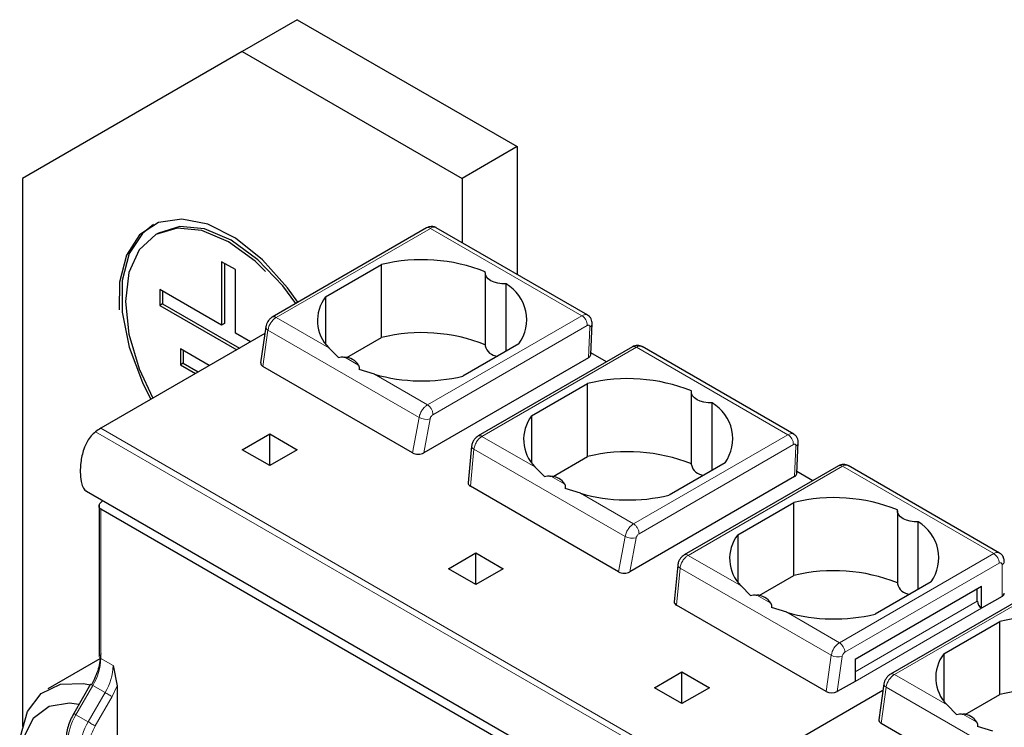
# Model space of a CAD drawing. Header units: millimetres. Extents: x 5 to 418, y 2 to 292.
# Tile 20 of 30: x 248 to 268, y 145 to 160. Entities that reach past the tile are written whole.
import ezdxf

# ---------------------------------------------------------------- set-up
doc = ezdxf.new("R2010")
doc.units = ezdxf.units.MM

msp = doc.modelspace()

# ---------------------------------------------------------------- linework, layer by layer
at = {"color": 7, "linetype": 'Continuous', "lineweight": 25}
for p, q in [((253.667, 159.72), (252.535, 159.067)), ((253.667, 159.72), (258.192, 157.108)), ((252.535, 159.067), (248.01, 156.454)), ((252.535, 159.067), (257.061, 156.454)), ((258.192, 157.108), (257.061, 156.454)), ((258.192, 157.108), (258.192, 154.478)), ((248.01, 156.454), (248.01, 145.173)), ((257.061, 156.454), (257.061, 155.132)), ((250.809, 155.329), (250.753, 155.296)), ((256.33, 155.434), (253.152, 153.599)), ((259.647, 153.639), (256.53, 155.438)), ((252.111, 154.739), (252.111, 153.433)), ((252.394, 154.576), (252.111, 154.739)), ((252.168, 154.707), (252.168, 153.465)), ((254.25, 154.015), (255.403, 154.681)), ((255.403, 153.179), (255.403, 154.681)), ((252.394, 153.27), (252.394, 154.576)), ((257.538, 154.512), (257.538, 153.009)), ((257.967, 152.896), (257.967, 154.281)), ((252.111, 153.433), (250.838, 154.168)), ((250.838, 154.168), (250.838, 153.841)), ((250.895, 154.135), (250.895, 153.874)), ((250.895, 153.874), (250.838, 153.841)), ((250.895, 153.874), (252.478, 152.96)), ((254.25, 154.015), (254.25, 153.049)), ((250.838, 153.841), (252.421, 152.927)), ((252.168, 153.465), (252.111, 153.433)), ((259.71, 152.827), (259.739, 153.465)), ((252.998, 153.26), (249.622, 151.311)), ((252.704, 153.09), (252.394, 153.27)), ((253.018, 153.396), (252.914, 152.657)), ((254.69, 152.767), (255.403, 153.179)), ((258.232, 153.049), (257.078, 152.382)), ((251.856, 152.6), (251.263, 152.943)), ((251.263, 152.943), (251.263, 152.616)), ((251.319, 152.91), (251.319, 152.649)), ((254.514, 152.77), (254.317, 152.964)), ((260.57, 152.988), (257.39, 151.152)), ((260.036, 152.68), (259.712, 152.867)), ((263.89, 151.189), (260.768, 152.992)), ((251.319, 152.649), (251.263, 152.616)), ((251.319, 152.649), (251.629, 152.47)), ((259.663, 152.764), (256.272, 150.807)), ((251.263, 152.616), (251.573, 152.437)), ((256.041, 150.806), (252.96, 152.585)), ((255.257, 152.422), (254.942, 152.523)), ((258.492, 151.566), (259.646, 152.232)), ((259.646, 150.73), (259.646, 152.232)), ((261.78, 152.062), (261.78, 150.56)), ((262.21, 150.446), (262.21, 151.832)), ((258.492, 151.566), (258.492, 150.599)), ((252.535, 150.87), (253.101, 151.197)), ((253.101, 151.197), (253.667, 150.87)), ((253.101, 150.544), (253.101, 151.197)), ((263.952, 150.378), (263.982, 151.015)), ((253.101, 150.544), (252.535, 150.87)), ((253.667, 150.87), (253.101, 150.544)), ((257.258, 150.941), (257.185, 150.189)), ((258.933, 150.318), (259.646, 150.73)), ((258.757, 150.321), (258.56, 150.515)), ((262.474, 150.599), (261.321, 149.933)), ((264.813, 150.539), (261.633, 148.703)), ((264.279, 150.23), (263.954, 150.418)), ((268.127, 148.743), (265.01, 150.543)), ((263.906, 150.315), (260.514, 148.357)), ((249.33, 150.017), (262.058, 142.67)), ((260.284, 148.356), (257.232, 150.118)), ((259.5, 149.972), (259.185, 150.074)), ((249.622, 149.781), (249.665, 149.824)), ((249.587, 149.734), (249.587, 146.624)), ((262.18, 142.398), (249.622, 149.648)), ((262.735, 149.117), (263.889, 149.783)), ((263.889, 148.28), (263.889, 149.783)), ((266.023, 149.613), (266.023, 148.111)), ((266.452, 147.997), (266.452, 149.383)), ((262.735, 149.117), (262.735, 148.15)), ((256.778, 148.421), (257.344, 148.748)), ((257.344, 148.748), (257.909, 148.421)), ((257.344, 148.094), (257.344, 148.748)), ((257.344, 148.094), (256.778, 148.421)), ((257.909, 148.421), (257.344, 148.094)), ((261.5, 148.492), (261.428, 147.74)), ((263.175, 147.869), (263.889, 148.28)), ((263, 147.872), (262.803, 148.066)), ((265.15, 146.56), (267.752, 148.062)), ((266.717, 148.15), (265.563, 147.484)), ((269.058, 148.086), (265.88, 146.251)), ((267.667, 147.752), (267.667, 148.013)), ((267.752, 147.605), (267.752, 148.062)), ((268.177, 147.85), (267.752, 147.605)), ((264.556, 145.89), (261.474, 147.669)), ((263.743, 147.523), (263.428, 147.625)), ((266.977, 146.668), (268.131, 147.334)), ((268.131, 145.831), (268.131, 147.334)), ((249.605, 146.564), (248.533, 145.945)), ((265.15, 146.56), (265.15, 146.102)), ((266.977, 146.668), (266.977, 145.701)), ((249.877, 146.429), (249.962, 146.009)), ((261.021, 145.972), (261.586, 146.298)), ((261.586, 146.298), (262.152, 145.972)), ((261.586, 145.645), (261.586, 146.298)), ((249.412, 146.043), (249.065, 145.441)), ((249.962, 146.009), (249.962, 138.58)), ((261.586, 145.645), (261.021, 145.972)), ((262.152, 145.972), (261.586, 145.645)), ((265.15, 146.102), (264.784, 145.891)), ((265.745, 146.049), (265.642, 145.309)), ((265.726, 145.913), (262.35, 143.963)), ((267.418, 145.419), (268.131, 145.831)), ((267.242, 145.423), (267.045, 145.617)), ((249.065, 145.441), (249.065, 145.441)), ((268.769, 143.458), (265.688, 145.237)), ((267.985, 145.074), (267.67, 145.175))]:
    msp.add_line(p, q, dxfattribs=at)
at = {"color": 7, "linetype": 'Continuous', "lineweight": 18}
for p, q in [((256.41, 155.426), (253.232, 153.591)), ((256.41, 155.426), (259.526, 153.627)), ((254.317, 152.964), (253.232, 153.591)), ((259.526, 153.627), (256.347, 151.792)), ((252.96, 152.585), (253.065, 153.333)), ((256.178, 151.535), (253.065, 153.333)), ((259.639, 153.425), (256.46, 151.59)), ((259.663, 152.764), (259.692, 153.394)), ((257.47, 151.144), (260.649, 152.979)), ((260.649, 152.979), (263.768, 151.178)), ((254.931, 152.61), (254.644, 152.776)), ((256.347, 151.792), (255.257, 152.422)), ((256.041, 150.806), (256.178, 151.535)), ((256.272, 150.807), (256.402, 151.505)), ((262.242, 143.893), (249.514, 151.24)), ((249.622, 151.311), (262.35, 143.963)), ((258.56, 150.515), (257.47, 151.144)), ((263.768, 151.178), (260.59, 149.343)), ((257.232, 150.118), (257.306, 150.884)), ((260.42, 149.086), (257.306, 150.884)), ((263.881, 150.976), (260.703, 149.141)), ((263.906, 150.315), (263.935, 150.945)), ((261.713, 148.695), (264.891, 150.53)), ((264.891, 150.53), (268.007, 148.731)), ((259.173, 150.161), (258.887, 150.327)), ((260.59, 149.343), (259.5, 149.972)), ((249.622, 146.575), (249.622, 149.648)), ((260.284, 148.356), (260.42, 149.086)), ((260.514, 148.357), (260.645, 149.056)), ((262.803, 148.066), (261.713, 148.695)), ((264.828, 146.896), (268.007, 148.731)), ((261.474, 147.669), (261.548, 148.435)), ((264.661, 146.638), (261.548, 148.435)), ((264.941, 146.7), (268.12, 148.535)), ((268.177, 148.503), (268.177, 147.85)), ((269.138, 148.078), (265.96, 146.243)), ((263.416, 147.712), (263.129, 147.877)), ((265.15, 146.298), (267.667, 147.752)), ((267.752, 147.605), (265.15, 146.102)), ((264.828, 146.896), (263.743, 147.523)), ((249.622, 146.575), (249.877, 146.429)), ((264.556, 145.89), (264.661, 146.638)), ((264.784, 145.891), (264.886, 146.614)), ((265.15, 146.56), (265.15, 146.56)), ((267.045, 145.617), (265.96, 146.243)), ((249.109, 145.416), (249.456, 146.018)), ((249.711, 145.871), (249.456, 146.018)), ((249.856, 145.787), (249.962, 146.009)), ((265.688, 145.237), (265.793, 145.985)), ((268.905, 144.188), (265.793, 145.985)), ((249.364, 145.269), (249.711, 145.871)), ((249.508, 145.186), (249.856, 145.787)), ((249.364, 145.269), (249.109, 145.416)), ((267.659, 145.262), (267.372, 145.428))]:
    msp.add_line(p, q, dxfattribs=at)
at = {"color": 7, "linetype": 'Continuous', "lineweight": 25, "flags": 128}
for points in [[(253.679, 153.903), (253.465, 154.204), (252.952, 154.779), (252.395, 155.224), (251.829, 155.509), (251.289, 155.618), (250.81, 155.544), (250.422, 155.291), (250.149, 154.874), (250.008, 154.321), (250, 153.749)], [(250.709, 155.502), (250.479, 155.323), (250.205, 154.907), (250.064, 154.354), (250.064, 153.699), (250.205, 152.983), (250.479, 152.252), (250.653, 151.906)], [(253.017, 154.541), (252.802, 154.747), (252.253, 155.148), (251.703, 155.381), (251.192, 155.432), (250.753, 155.296), (250.415, 154.983), (250.203, 154.515), (250.131, 153.923), (250.203, 153.247), (250.415, 152.534), (250.696, 151.931)], [(253.635, 153.878), (253.37, 154.24), (252.858, 154.78), (252.309, 155.18), (251.76, 155.414), (251.248, 155.464), (250.809, 155.329)], [(257.967, 154.281), (257.881, 154.283), (257.798, 154.295), (257.722, 154.317), (257.655, 154.348), (257.601, 154.387), (257.563, 154.431), (257.542, 154.479), (257.539, 154.529)], [(262.21, 151.832), (262.124, 151.834), (262.041, 151.846), (261.964, 151.868), (261.897, 151.899), (261.844, 151.938), (261.805, 151.982), (261.784, 152.03), (261.781, 152.079)], [(266.452, 149.383), (266.367, 149.385), (266.284, 149.397), (266.207, 149.419), (266.14, 149.45), (266.086, 149.488), (266.048, 149.533), (266.027, 149.581), (266.024, 149.63)], [(247.953, 144.663), (247.972, 144.964), (248.117, 145.479), (248.397, 145.85), (248.791, 146.047), (249.27, 146.057), (249.404, 146.029)], [(249.172, 145.627), (248.978, 145.652), (248.559, 145.583), (248.232, 145.336), (248.024, 144.931), (247.953, 144.402), (248.024, 143.79), (248.232, 143.146), (248.559, 142.522), (248.908, 142.048)]]:
    msp.add_lwpolyline(points, dxfattribs=at)
at = {"color": 7, "linetype": 'Continuous', "lineweight": 18, "flags": 128}
for points in [[(253.065, 153.333), (253.045, 153.346), (253.03, 153.361), (253.021, 153.376), (253.017, 153.391), (253.018, 153.397)], [(257.306, 150.884), (257.285, 150.897), (257.27, 150.91), (257.261, 150.924), (257.258, 150.938), (257.258, 150.941)], [(261.548, 148.435), (261.528, 148.447), (261.513, 148.461), (261.503, 148.475), (261.5, 148.489), (261.5, 148.492)], [(249.456, 146.018), (249.441, 146.027), (249.429, 146.034), (249.419, 146.039), (249.414, 146.042), (249.412, 146.043)], [(265.793, 145.985), (265.773, 145.998), (265.758, 146.013), (265.748, 146.028), (265.745, 146.043), (265.745, 146.049)], [(249.856, 145.787), (249.842, 145.795), (249.826, 145.804), (249.808, 145.815), (249.789, 145.826), (249.768, 145.838), (249.748, 145.85), (249.729, 145.861), (249.711, 145.871)], [(249.109, 145.416), (249.094, 145.425), (249.081, 145.432), (249.072, 145.437), (249.067, 145.441), (249.065, 145.441)], [(249.508, 145.186), (249.495, 145.193), (249.479, 145.203), (249.461, 145.213), (249.441, 145.224), (249.421, 145.236), (249.401, 145.248), (249.381, 145.259), (249.364, 145.269)]]:
    msp.add_lwpolyline(points, dxfattribs=at)
at = {"color": 7, "linetype": 'Continuous', "lineweight": 18}
for centre, radius, start, end in [((256.363, 155.361), 0.0805, 54.3824, 114.3071), ((256.481, 155.328), 0.121, 65.6929, 125.6175), ((253.436, 153.276), 0.375, 122.9068, 171.3096), ((253.185, 153.526), 0.0805, 54.3834, 114.2954), ((259.395, 153.422), 0.244, 0.708, 57.5595), ((256.324, 151.771), 0.277, 238.1546, 286.402), ((257.423, 151.079), 0.08, 54.195, 114.5367), ((263.638, 150.973), 0.244, 0.708, 57.5595), ((260.566, 149.322), 0.277, 238.1546, 286.402), ((261.666, 148.63), 0.08, 54.195, 114.5367), ((268.077, 148.633), 0.121, 65.7964, 125.6086), ((267.874, 148.524), 0.246, 2.6055, 57.3945), ((268.142, 148.508), 0.0349, 350.786, 129.2033), ((268.143, 148.576), 0.0805, 294.3747, 354.3052), ((265.032, 146.581), 0.375, 122.9068, 171.3095), ((264.696, 146.689), 0.246, 2.6055, 57.3945), ((248.469, 146.615), 1.154, 328.8563, 358.0435), ((249.647, 146.63), 0.0604, 185.6948, 245.6253), ((264.802, 146.897), 0.294, 241.437, 286.5239), ((248.723, 146.468), 1.154, 328.8563, 358.0435), ((266.164, 145.928), 0.375, 122.9068, 171.3096), ((265.913, 146.178), 0.0805, 54.3834, 114.2954), ((250.097, 144.819), 1.154, 148.8563, 178.0435), ((250.351, 144.672), 1.154, 148.8563, 178.0435)]:
    msp.add_arc(centre, radius, start, end, dxfattribs=at)
at = {"color": 7, "linetype": 'Continuous', "lineweight": 25}
for centre, radius, start, end in [((256.233, 151.285), 3.496, 68.0778, 103.7361), ((257.538, 153.544), 0.853, 324.4624, 59.775), ((254.882, 153.528), 0.798, 142.4074, 224.9887), ((256.233, 149.783), 3.496, 68.0778, 103.7361), ((257.806, 153.069), 0.275, 192.5336, 266.9131), ((254.625, 152.411), 0.365, 33.0077, 86.9977), ((256.243, 155.886), 3.601, 254.1203, 283.4118), ((260.476, 148.836), 3.496, 68.0778, 103.7361), ((261.78, 151.095), 0.853, 324.4624, 59.775), ((259.125, 151.079), 0.798, 142.4074, 224.9887), ((250.206, 150.303), 1.165, 120.1018, 126.4593), ((260.476, 147.333), 3.496, 68.0778, 103.7361), ((262.049, 150.62), 0.275, 192.5336, 266.9131), ((258.867, 149.962), 0.365, 33.0077, 86.9977), ((260.485, 153.436), 3.601, 254.1203, 283.4118), ((264.719, 146.387), 3.496, 68.0778, 103.7361), ((266.023, 148.646), 0.853, 324.4624, 59.775), ((263.367, 148.63), 0.798, 142.4074, 224.9887), ((264.719, 144.884), 3.496, 68.0778, 103.7361), ((266.291, 148.17), 0.275, 192.5336, 266.9131), ((263.11, 147.513), 0.365, 33.0077, 86.9977), ((268.143, 147.923), 0.0805, 294.3747, 354.3052), ((267.852, 147.76), 0.184, 182.6055, 237.3945), ((264.728, 150.987), 3.601, 254.1203, 283.4118), ((268.961, 143.937), 3.496, 68.0778, 103.7361), ((267.61, 146.181), 0.798, 142.4074, 224.9887), ((268.961, 142.435), 3.496, 68.0778, 103.7361), ((267.353, 145.064), 0.365, 33.0077, 86.9977)]:
    msp.add_arc(centre, radius, start, end, dxfattribs=at)
for centre, major_axis, ratio, start_param, end_param in [((253.075, 152.651), (0.161, 0.002), 0.577152, 3.053022, 3.911689), ((259.55, 152.83), (0.16, 0), 0.577287, 5.499158, 6.256974), ((256.157, 150.871), (0.162, 0.002), 0.571956, 3.908764, 5.488648), ((263.792, 150.381), (0.16, 0), 0.577287, 5.499158, 6.256974), ((257.346, 150.185), (0.161, 0.002), 0.582443, 3.078356, 3.917346), ((260.4, 148.422), (0.162, 0.002), 0.571956, 3.908764, 5.488648), ((261.588, 147.736), (0.161, 0.002), 0.582443, 3.078356, 3.917346), ((264.671, 145.957), (0.161, 0.002), 0.577152, 3.911689, 5.482485), ((265.802, 145.303), (0.161, 0.002), 0.577152, 3.053022, 3.911689)]:
    msp.add_ellipse(centre, major_axis=major_axis, ratio=ratio, start_param=start_param, end_param=end_param, dxfattribs=at)
for points, knots in [([(256.53, 155.437), (256.528, 155.438), (256.508, 155.455), (256.458, 155.464), (256.391, 155.463), (256.351, 155.444), (256.33, 155.434)], [0, 0, 0, 0, 0.035742, 0.373787, 0.676449, 1, 1, 1, 1]), ([(253.152, 153.599), (253.136, 153.588), (253.104, 153.566), (253.061, 153.513), (253.03, 153.453), (253.022, 153.415), (253.018, 153.397)], [0, 0, 0, 0, 0.24643, 0.505706, 0.761993, 1, 1, 1, 1]), ([(259.739, 153.458), (259.739, 153.476), (259.738, 153.513), (259.719, 153.565), (259.687, 153.612), (259.656, 153.632), (259.641, 153.642)], [0, 0, 0, 0, 0.238065, 0.489503, 0.746488, 1, 1, 1, 1]), ([(260.772, 152.989), (260.757, 152.997), (260.725, 153.012), (260.672, 153.018), (260.617, 153.011), (260.585, 152.995), (260.569, 152.987)], [0, 0, 0, 0, 0.253263, 0.508015, 0.758861, 1, 1, 1, 1]), ([(254.514, 152.77), (254.534, 152.774), (254.577, 152.783), (254.62, 152.778), (254.644, 152.776)], [0, 0, 0, 0, 0.457928, 1, 1, 1, 1]), ([(254.931, 152.61), (254.936, 152.596), (254.945, 152.571), (254.943, 152.538), (254.942, 152.523)], [0, 0, 0, 0, 0.542072, 1, 1, 1, 1]), ([(249.514, 151.24), (249.483, 151.214), (249.421, 151.16), (249.335, 151.033), (249.272, 150.89), (249.233, 150.742), (249.206, 150.581), (249.196, 150.402), (249.21, 150.232), (249.25, 150.104), (249.29, 150.034), (249.327, 150.022), (249.332, 150.021)], [0, 0, 0, 0, 0.08356, 0.166985, 0.281204, 0.375198, 0.471574, 0.619794, 0.772414, 0.877344, 0.982933, 1, 1, 1, 1]), ([(257.39, 151.152), (257.376, 151.142), (257.345, 151.122), (257.305, 151.074), (257.27, 151.012), (257.262, 150.966), (257.258, 150.941)], [0, 0, 0, 0, 0.212721, 0.447635, 0.708392, 1, 1, 1, 1]), ([(263.982, 151.009), (263.981, 151.027), (263.981, 151.064), (263.961, 151.116), (263.93, 151.162), (263.899, 151.183), (263.884, 151.193)], [0, 0, 0, 0, 0.238065, 0.489503, 0.746488, 1, 1, 1, 1]), ([(265.015, 150.54), (264.999, 150.547), (264.968, 150.563), (264.914, 150.568), (264.86, 150.561), (264.827, 150.546), (264.811, 150.538)], [0, 0, 0, 0, 0.253263, 0.508015, 0.758861, 1, 1, 1, 1]), ([(258.757, 150.321), (258.777, 150.325), (258.82, 150.334), (258.863, 150.329), (258.887, 150.327)], [0, 0, 0, 0, 0.457928, 1, 1, 1, 1]), ([(259.173, 150.161), (259.178, 150.147), (259.187, 150.121), (259.186, 150.089), (259.185, 150.074)], [0, 0, 0, 0, 0.542072, 1, 1, 1, 1]), ([(249.622, 149.648), (249.617, 149.651), (249.607, 149.658), (249.596, 149.672), (249.588, 149.689), (249.586, 149.712), (249.591, 149.736), (249.604, 149.761), (249.616, 149.774), (249.622, 149.781)], [0, 0, 0, 0, 0.118116, 0.239841, 0.365707, 0.496198, 0.707212, 0.843455, 1, 1, 1, 1]), ([(261.633, 148.703), (261.618, 148.693), (261.587, 148.672), (261.547, 148.625), (261.513, 148.562), (261.505, 148.516), (261.5, 148.492)], [0, 0, 0, 0, 0.212721, 0.447635, 0.708392, 1, 1, 1, 1]), ([(268.223, 148.568), (268.221, 148.594), (268.216, 148.643), (268.18, 148.706), (268.143, 148.731), (268.126, 148.742)], [0, 0, 0, 0, 0.37251, 0.706048, 1, 1, 1, 1]), ([(263, 147.872), (263.019, 147.876), (263.062, 147.885), (263.106, 147.88), (263.129, 147.877)], [0, 0, 0, 0, 0.457928, 1, 1, 1, 1]), ([(263.416, 147.712), (263.421, 147.698), (263.43, 147.672), (263.428, 147.64), (263.428, 147.625)], [0, 0, 0, 0, 0.542072, 1, 1, 1, 1]), ([(265.88, 146.251), (265.864, 146.24), (265.832, 146.218), (265.789, 146.165), (265.758, 146.106), (265.749, 146.067), (265.745, 146.049)], [0, 0, 0, 0, 0.24643, 0.505706, 0.761993, 1, 1, 1, 1]), ([(249.065, 145.441), (249.042, 145.397), (248.995, 145.31), (248.946, 145.172), (248.914, 145.035), (248.91, 144.95), (248.908, 144.908)], [0, 0, 0, 0, 0.248965, 0.498629, 0.748979, 1, 1, 1, 1]), ([(267.242, 145.423), (267.262, 145.427), (267.305, 145.435), (267.348, 145.431), (267.372, 145.428)], [0, 0, 0, 0, 0.457928, 1, 1, 1, 1]), ([(267.659, 145.262), (267.664, 145.249), (267.673, 145.223), (267.671, 145.19), (267.67, 145.175)], [0, 0, 0, 0, 0.542072, 1, 1, 1, 1])]:
    msp.add_open_spline(points, degree=3, knots=knots, dxfattribs=at)
at = {"color": 7, "linetype": 'Continuous', "lineweight": 18}
for points, knots in [([(259.526, 153.627), (259.543, 153.636), (259.581, 153.654), (259.622, 153.653), (259.641, 153.641), (259.645, 153.638)], [0, 0, 0, 0, 0.392185, 0.851899, 1, 1, 1, 1]), ([(259.738, 153.459), (259.736, 153.447), (259.732, 153.422), (259.706, 153.403), (259.692, 153.394)], [0, 0, 0, 0, 0.482279, 1, 1, 1, 1]), ([(259.692, 153.394), (259.692, 153.398), (259.692, 153.407), (259.689, 153.418), (259.683, 153.426), (259.673, 153.432), (259.659, 153.434), (259.645, 153.428), (259.639, 153.425)], [0, 0, 0, 0, 0.140673, 0.275235, 0.410538, 0.553327, 0.775292, 1, 1, 1, 1]), ([(260.569, 152.987), (260.574, 152.989), (260.584, 152.994), (260.604, 152.995), (260.626, 152.991), (260.641, 152.983), (260.649, 152.979)], [0, 0, 0, 0, 0.224977, 0.483318, 0.741659, 1, 1, 1, 1]), ([(260.769, 152.989), (260.765, 152.992), (260.746, 153.004), (260.705, 153.005), (260.666, 152.987), (260.649, 152.979)], [0, 0, 0, 0, 0.136792, 0.602189, 1, 1, 1, 1]), ([(256.178, 151.535), (256.18, 151.55), (256.186, 151.578), (256.207, 151.634), (256.243, 151.697), (256.295, 151.757), (256.33, 151.781), (256.347, 151.792)], [0, 0, 0, 0, 0.147206, 0.288161, 0.550206, 0.787508, 1, 1, 1, 1]), ([(256.46, 151.59), (256.453, 151.585), (256.438, 151.575), (256.42, 151.551), (256.407, 151.527), (256.404, 151.512), (256.402, 151.505)], [0, 0, 0, 0, 0.27254, 0.548079, 0.772616, 1, 1, 1, 1]), ([(257.306, 150.884), (257.308, 150.899), (257.313, 150.928), (257.333, 150.985), (257.368, 151.049), (257.418, 151.109), (257.454, 151.133), (257.47, 151.144)], [0, 0, 0, 0, 0.147993, 0.28951, 0.551999, 0.788853, 1, 1, 1, 1]), ([(263.768, 151.178), (263.786, 151.186), (263.824, 151.204), (263.865, 151.203), (263.883, 151.192), (263.888, 151.189)], [0, 0, 0, 0, 0.392185, 0.851899, 1, 1, 1, 1]), ([(263.935, 150.945), (263.935, 150.949), (263.935, 150.958), (263.932, 150.969), (263.926, 150.977), (263.916, 150.983), (263.901, 150.985), (263.888, 150.979), (263.881, 150.976)], [0, 0, 0, 0, 0.140673, 0.275235, 0.410538, 0.553327, 0.775292, 1, 1, 1, 1]), ([(263.981, 151.009), (263.979, 150.997), (263.975, 150.973), (263.948, 150.954), (263.935, 150.945)], [0, 0, 0, 0, 0.482279, 1, 1, 1, 1]), ([(264.812, 150.538), (264.816, 150.54), (264.827, 150.545), (264.847, 150.546), (264.868, 150.542), (264.884, 150.534), (264.891, 150.53)], [0, 0, 0, 0, 0.224977, 0.483318, 0.741659, 1, 1, 1, 1]), ([(265.012, 150.54), (265.008, 150.543), (264.989, 150.555), (264.947, 150.556), (264.909, 150.538), (264.891, 150.53)], [0, 0, 0, 0, 0.1367916, 0.6021886, 1, 1, 1, 1]), ([(260.42, 149.086), (260.423, 149.101), (260.429, 149.129), (260.45, 149.185), (260.486, 149.248), (260.537, 149.308), (260.573, 149.332), (260.59, 149.343)], [0, 0, 0, 0, 0.147206, 0.288161, 0.550206, 0.787508, 1, 1, 1, 1]), ([(260.703, 149.141), (260.696, 149.136), (260.681, 149.126), (260.663, 149.102), (260.65, 149.078), (260.646, 149.063), (260.645, 149.056)], [0, 0, 0, 0, 0.27254, 0.548079, 0.772616, 1, 1, 1, 1]), ([(261.548, 148.435), (261.551, 148.45), (261.556, 148.479), (261.576, 148.536), (261.61, 148.6), (261.661, 148.66), (261.696, 148.684), (261.713, 148.695)], [0, 0, 0, 0, 0.147993, 0.28951, 0.551999, 0.788853, 1, 1, 1, 1]), ([(264.886, 146.614), (264.887, 146.623), (264.891, 146.64), (264.904, 146.665), (264.922, 146.687), (264.935, 146.696), (264.941, 146.7)], [0, 0, 0, 0, 0.248422, 0.499806, 0.748451, 1, 1, 1, 1])]:
    msp.add_open_spline(points, degree=3, knots=knots, dxfattribs=at)
for points in [[(256.46, 151.59), (256.46, 151.599), (256.46, 151.616), (256.454, 151.646), (256.444, 151.675), (256.43, 151.705), (256.412, 151.732), (256.392, 151.757), (256.37, 151.778), (256.355, 151.788), (256.347, 151.792)], [(260.703, 149.141), (260.703, 149.149), (260.703, 149.167), (260.697, 149.196), (260.687, 149.226), (260.672, 149.255), (260.655, 149.283), (260.635, 149.307), (260.613, 149.328), (260.597, 149.338), (260.59, 149.343)], [(249.368, 144.712), (249.374, 144.789), (249.387, 144.944), (249.468, 145.105), (249.508, 145.186)]]:
    msp.add_open_spline(points, degree=3, dxfattribs=at)
at = {"color": 7, "linetype": 'Continuous', "lineweight": 25}
msp.add_open_spline([(249.622, 146.673), (249.613, 146.569), (249.595, 146.36), (249.486, 146.141), (249.432, 146.032)], degree=3, dxfattribs=at)

doc.saveas('drawing.dxf')
